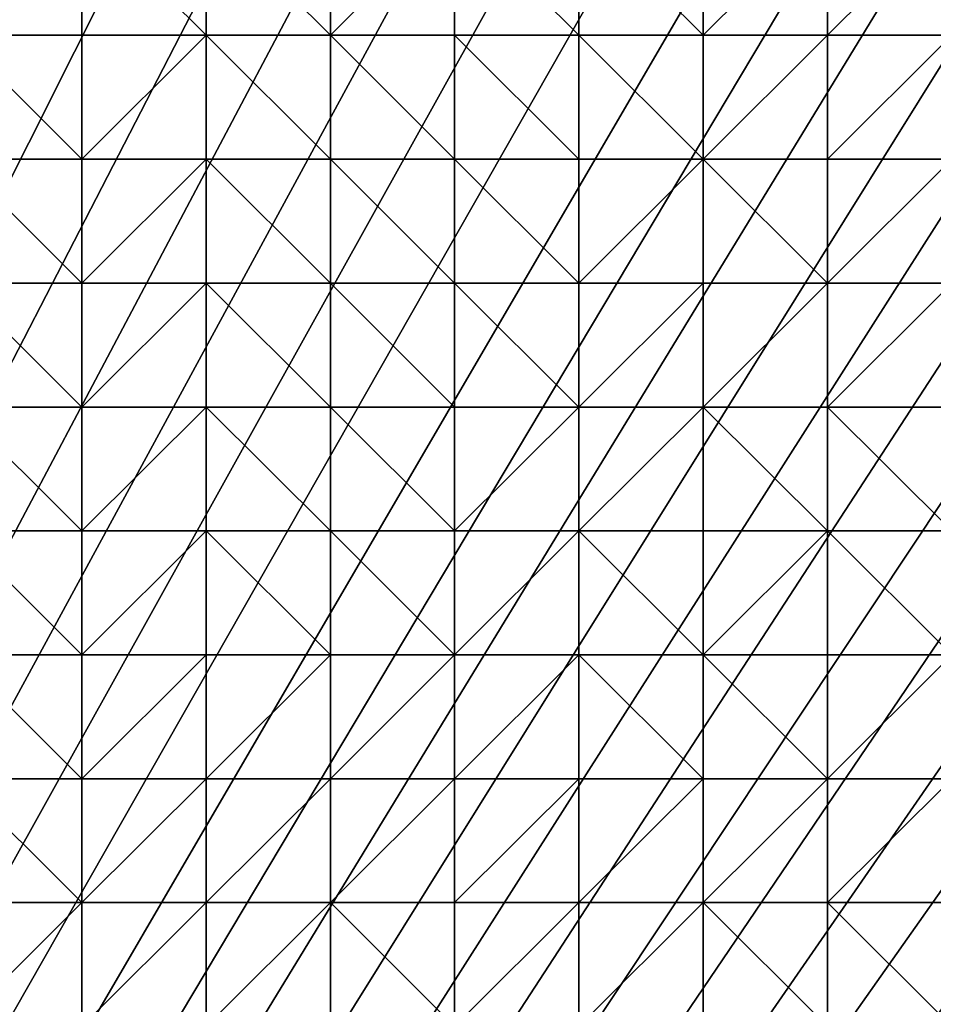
# Model space of a CAD drawing. Header units: metres. Extents: x 58 to 227, y 40 to 252.
# Tile 65 of 78: x 143 to 164, y 184 to 206. Entities that reach past the tile are written whole.
import ezdxf

# ---------------------------------------------------------------- set-up
doc = ezdxf.new("R2010")
doc.units = ezdxf.units.M
doc.header["$MEASUREMENT"] = 0
doc.layers.add('3D_TERRAIN_MODEL', color=18, linetype='CONTINUOUS')

# ---------------------------------------------------------------- blocks, each defined once
blk = doc.blocks.new('WALL_2')
at = {"layer": '3D_TERRAIN_MODEL', "color": 0, "linetype": 'ByBlock'}
mesh = blk.add_polyface(dxfattribs=at)
corners = [(84.062539, 251.568912, -5.557653), (86.931116, 251.568912, -5.557653), (61.113923, 40.187512, -5.557653), (89.799693, 251.568912, -5.557653), (92.66827, 251.568912, -5.557653), (95.536847, 251.568912, -5.557653), (98.405424, 251.568912, -5.557653), (101.274001, 251.568912, -5.557653), (104.142577, 251.568912, -5.557653), (107.011154, 251.568912, -5.557653), (109.879731, 251.568912, -5.557653), (112.748308, 251.568912, -5.557653), (115.616885, 251.568912, -5.557653), (118.485462, 251.568912, -5.557653), (121.354039, 251.568912, -5.557653), (124.222616, 251.568912, -5.557653), (127.091193, 251.568912, -5.557653), (129.95977, 251.568912, -5.557653), (132.828347, 251.568912, -5.557653), (135.696924, 251.568912, -5.557653), (138.565501, 251.568912, -5.557653), (141.434078, 251.568912, -5.557653), (144.302655, 251.568912, -5.557653), (147.171232, 251.568912, -5.557653), (150.039809, 251.568912, -5.557653), (152.908386, 251.568912, -5.557653), (155.776963, 251.568912, -5.557653), (158.64554, 251.568912, -5.557653), (161.514117, 251.568912, -5.557653), (164.382694, 251.568912, -5.557653), (167.251271, 251.568912, -5.557653), (170.119848, 251.568912, -5.557653), (172.988425, 251.568912, -5.557653), (175.857002, 251.568912, -5.557653), (178.725579, 251.568912, -5.557653)]
mesh.append_faces([[corners[k] for k in face] for face in [(0, 1, 2), (1, 3, 2), (3, 4, 2), (4, 5, 2), (5, 6, 2), (6, 7, 2), (7, 8, 2), (8, 9, 2), (9, 10, 2), (10, 11, 2), (11, 12, 2), (12, 13, 2), (13, 14, 2), (14, 15, 2), (15, 16, 2), (16, 17, 2), (17, 18, 2), (18, 19, 2), (19, 20, 2), (20, 21, 2), (21, 22, 2), (22, 23, 2), (23, 24, 2), (24, 25, 2), (25, 26, 2), (26, 27, 2), (27, 28, 2), (28, 29, 2), (29, 30, 2), (30, 31, 2), (31, 32, 2), (32, 33, 2), (33, 34, 2)]], dxfattribs={"vtx1": -1, "vtx2": -1, "color": 0})
mesh = blk.add_polyface(dxfattribs=at)
corners = [(178.725579, 251.568912, -5.557653), (181.594156, 251.568912, -5.557653), (61.113923, 40.187512, -5.557653), (184.462733, 251.568912, -5.557653), (187.331309, 251.568912, -5.557653), (190.199886, 251.568912, -5.557653), (193.068463, 251.568912, -5.557653), (195.93704, 251.568912, -5.557653), (198.805617, 251.568912, -5.557653), (201.674194, 251.568912, -5.557653), (204.542771, 251.568912, -5.557653), (207.411348, 251.568912, -5.557653), (210.279925, 251.568912, -5.557653), (213.148502, 251.568912, -5.557653), (216.017079, 251.568912, -5.557653), (218.885656, 251.568912, -5.557653), (221.754233, 251.568912, -5.557653), (224.62281, 251.568912, -5.557653), (227.420927, 251.568912, -5.557653), (227.069402, 248.780962, -5.557653), (226.708994, 245.922553, -5.557653), (226.348586, 243.064143, -5.557653), (225.988178, 240.205733, -5.557653), (225.62777, 237.347324, -5.557653), (225.267362, 234.488914, -5.557653), (224.906953, 231.630504, -5.557653), (224.62281, 229.376953, -5.557653), (224.546545, 228.772094, -5.557653), (224.186137, 225.913685, -5.557653), (223.825729, 223.055275, -5.557653), (223.465321, 220.196865, -5.557653), (223.104912, 217.338455, -5.557653), (222.744504, 214.480046, -5.557653), (222.384096, 211.621636, -5.557653), (222.023688, 208.763226, -5.557653)]
mesh.append_faces([[corners[k] for k in face] for face in [(0, 1, 2), (1, 3, 2), (3, 4, 2), (4, 5, 2), (5, 6, 2), (6, 7, 2), (7, 8, 2), (8, 9, 2), (9, 10, 2), (10, 11, 2), (11, 12, 2), (12, 13, 2), (13, 14, 2), (14, 15, 2), (15, 16, 2), (16, 17, 2), (17, 18, 2), (18, 19, 2), (19, 20, 2), (20, 21, 2), (21, 22, 2), (22, 23, 2), (23, 24, 2), (24, 25, 2), (25, 26, 2), (26, 27, 2), (27, 28, 2), (28, 29, 2), (29, 30, 2), (30, 31, 2), (31, 32, 2), (32, 33, 2), (33, 34, 2)]], dxfattribs={"vtx1": -1, "vtx2": -1, "color": 0})
mesh = blk.add_polyface(dxfattribs=at)
corners = [(222.023688, 208.763226, -5.557653), (221.754233, 206.62617, -5.557653), (61.113923, 40.187512, -5.557653), (221.66328, 205.904816, -5.557653), (221.302872, 203.046407, -5.557653), (220.942463, 200.187997, -5.557653), (220.582055, 197.329587, -5.557653), (220.221647, 194.471177, -5.557653), (219.861239, 191.612768, -5.557653), (219.500831, 188.754358, -5.557653), (219.140422, 185.895948, -5.557653), (218.885656, 183.875388, -5.557653), (218.780014, 183.037538, -5.557653), (218.419606, 180.179129, -5.557653), (218.059198, 177.320719, -5.557653), (217.69879, 174.462309, -5.557653), (217.338381, 171.603899, -5.557653), (216.977973, 168.74549, -5.557653), (216.617565, 165.88708, -5.557653), (216.257157, 163.02867, -5.557653), (216.017079, 161.124605, -5.557653), (215.896749, 160.17026, -5.557653), (215.536341, 157.311851, -5.557653), (215.175932, 154.453441, -5.557653), (214.815524, 151.595031, -5.557653), (214.455116, 148.736621, -5.557653), (214.094708, 145.878212, -5.557653), (213.7343, 143.019802, -5.557653), (213.373891, 140.161392, -5.557653), (213.148502, 138.373822, -5.557653), (213.013483, 137.302983, -5.557653), (212.653075, 134.444573, -5.557653), (212.292667, 131.586163, -5.557653), (211.932259, 128.727753, -5.557653), (211.571851, 125.869344, -5.557653)]
mesh.append_faces([[corners[k] for k in face] for face in [(0, 1, 2), (1, 3, 2), (3, 4, 2), (4, 5, 2), (5, 6, 2), (6, 7, 2), (7, 8, 2), (8, 9, 2), (9, 10, 2), (10, 11, 2), (11, 12, 2), (12, 13, 2), (13, 14, 2), (14, 15, 2), (15, 16, 2), (16, 17, 2), (17, 18, 2), (18, 19, 2), (19, 20, 2), (20, 21, 2), (21, 22, 2), (22, 23, 2), (23, 24, 2), (24, 25, 2), (25, 26, 2), (26, 27, 2), (27, 28, 2), (28, 29, 2), (29, 30, 2), (30, 31, 2), (31, 32, 2), (32, 33, 2), (33, 34, 2)]], dxfattribs={"vtx1": -1, "vtx2": -1, "color": 0})
blk = doc.blocks.new('SURFACE')
at = {"layer": '3D_TERRAIN_MODEL', "color": 0, "linetype": 'ByBlock'}
for p, q in [((144.302655, 208.763226, 49.28085), (144.302655, 205.904816, 48.54784)), ((144.302655, 208.763226, 49.28085), (144.302655, 205.904816, 48.54784)), ((147.171232, 208.763226, 49.633687), (147.171232, 205.904816, 48.830947)), ((147.171232, 208.763226, 49.633687), (147.171232, 205.904816, 48.830947)), ((150.039809, 208.763226, 49.974941), (150.039809, 205.904816, 49.204964)), ((150.039809, 208.763226, 49.974941), (150.039809, 205.904816, 49.204964)), ((152.908386, 208.763226, 50.250508), (152.908386, 205.904816, 49.566792)), ((152.908386, 208.763226, 50.250508), (152.908386, 205.904816, 49.566792)), ((155.776963, 208.763226, 50.534286), (155.776963, 205.904816, 49.81105)), ((155.776963, 208.763226, 50.534286), (155.776963, 205.904816, 49.81105)), ((158.64554, 208.763226, 50.843351), (158.64554, 205.904816, 50.105032)), ((158.64554, 208.763226, 50.843351), (158.64554, 205.904816, 50.105032)), ((161.514117, 208.763226, 51.009627), (161.514117, 205.904816, 50.322037)), ((161.514117, 208.763226, 51.009627), (161.514117, 205.904816, 50.322037)), ((141.434078, 205.904816, 48.231745), (144.302655, 205.904816, 48.54784)), ((141.434078, 205.904816, 48.231745), (144.302655, 205.904816, 48.54784)), ((144.302655, 205.904816, 48.54784), (144.302655, 203.046407, 47.766683)), ((144.302655, 205.904816, 48.54784), (144.302655, 203.046407, 47.766683)), ((144.302655, 205.904816, 48.54784), (147.171232, 205.904816, 48.830947)), ((144.302655, 205.904816, 48.54784), (147.171232, 205.904816, 48.830947)), ((147.171232, 205.904816, 48.830947), (147.171232, 203.046407, 47.994022)), ((147.171232, 205.904816, 48.830947), (147.171232, 203.046407, 47.994022)), ((147.171232, 205.904816, 48.830947), (150.039809, 205.904816, 49.204964)), ((147.171232, 205.904816, 48.830947), (150.039809, 205.904816, 49.204964)), ((150.039809, 205.904816, 49.204964), (150.039809, 203.046407, 48.329856)), ((150.039809, 205.904816, 49.204964), (150.039809, 203.046407, 48.329856)), ((150.039809, 205.904816, 49.204964), (152.908386, 205.904816, 49.566792)), ((150.039809, 205.904816, 49.204964), (152.908386, 205.904816, 49.566792)), ((152.908386, 205.904816, 49.566792), (152.908386, 203.046407, 48.762207)), ((152.908386, 205.904816, 49.566792), (152.908386, 203.046407, 48.762207)), ((152.908386, 205.904816, 49.566792), (155.776963, 205.904816, 49.81105)), ((152.908386, 205.904816, 49.566792), (155.776963, 205.904816, 49.81105)), ((155.776963, 205.904816, 49.81105), (155.776963, 203.046407, 49.051955)), ((155.776963, 205.904816, 49.81105), (155.776963, 203.046407, 49.051955)), ((155.776963, 205.904816, 49.81105), (158.64554, 205.904816, 50.105032)), ((155.776963, 205.904816, 49.81105), (158.64554, 205.904816, 50.105032)), ((158.64554, 205.904816, 50.105032), (158.64554, 203.046407, 49.22308)), ((158.64554, 205.904816, 50.105032), (158.64554, 203.046407, 49.22308)), ((158.64554, 205.904816, 50.105032), (161.514117, 205.904816, 50.322037)), ((158.64554, 205.904816, 50.105032), (161.514117, 205.904816, 50.322037)), ((161.514117, 205.904816, 50.322037), (161.514117, 203.046407, 49.471819)), ((161.514117, 205.904816, 50.322037), (161.514117, 203.046407, 49.471819)), ((161.514117, 205.904816, 50.322037), (164.382694, 205.904816, 50.598649)), ((161.514117, 205.904816, 50.322037), (164.382694, 205.904816, 50.598649)), ((141.434078, 203.046407, 47.443992), (144.302655, 203.046407, 47.766683)), ((141.434078, 203.046407, 47.443992), (144.302655, 203.046407, 47.766683)), ((144.302655, 203.046407, 47.766683), (144.302655, 200.187997, 46.840428)), ((144.302655, 203.046407, 47.766683), (144.302655, 200.187997, 46.840428)), ((144.302655, 203.046407, 47.766683), (147.171232, 203.046407, 47.994022)), ((144.302655, 203.046407, 47.766683), (147.171232, 203.046407, 47.994022)), ((147.171232, 203.046407, 47.994022), (147.171232, 200.187997, 47.150854)), ((147.171232, 203.046407, 47.994022), (147.171232, 200.187997, 47.150854)), ((147.171232, 203.046407, 47.994022), (150.039809, 203.046407, 48.329856)), ((147.171232, 203.046407, 47.994022), (150.039809, 203.046407, 48.329856)), ((150.039809, 203.046407, 48.329856), (150.039809, 200.187997, 47.453851)), ((150.039809, 203.046407, 48.329856), (150.039809, 200.187997, 47.453851)), ((150.039809, 203.046407, 48.329856), (152.908386, 203.046407, 48.762207)), ((150.039809, 203.046407, 48.329856), (152.908386, 203.046407, 48.762207)), ((152.908386, 203.046407, 48.762207), (152.908386, 200.187997, 47.869249)), ((152.908386, 203.046407, 48.762207), (152.908386, 200.187997, 47.869249)), ((152.908386, 203.046407, 48.762207), (155.776963, 203.046407, 49.051955)), ((152.908386, 203.046407, 48.762207), (155.776963, 203.046407, 49.051955)), ((155.776963, 203.046407, 49.051955), (155.776963, 200.187997, 48.165077)), ((155.776963, 203.046407, 49.051955), (155.776963, 200.187997, 48.165077)), ((155.776963, 203.046407, 49.051955), (158.64554, 203.046407, 49.22308)), ((155.776963, 203.046407, 49.051955), (158.64554, 203.046407, 49.22308)), ((158.64554, 203.046407, 49.22308), (158.64554, 200.187997, 48.382782)), ((158.64554, 203.046407, 49.22308), (158.64554, 200.187997, 48.382782)), ((158.64554, 203.046407, 49.22308), (161.514117, 203.046407, 49.471819)), ((158.64554, 203.046407, 49.22308), (161.514117, 203.046407, 49.471819)), ((161.514117, 203.046407, 49.471819), (161.514117, 200.187997, 48.566514)), ((161.514117, 203.046407, 49.471819), (161.514117, 200.187997, 48.566514)), ((161.514117, 203.046407, 49.471819), (164.382694, 203.046407, 49.653231)), ((161.514117, 203.046407, 49.471819), (164.382694, 203.046407, 49.653231)), ((141.434078, 200.187997, 46.577504), (144.302655, 200.187997, 46.840428)), ((141.434078, 200.187997, 46.577504), (144.302655, 200.187997, 46.840428)), ((144.302655, 200.187997, 46.840428), (144.302655, 197.329587, 46.075565)), ((144.302655, 200.187997, 46.840428), (144.302655, 197.329587, 46.075565)), ((144.302655, 200.187997, 46.840428), (147.171232, 200.187997, 47.150854)), ((144.302655, 200.187997, 46.840428), (147.171232, 200.187997, 47.150854)), ((147.171232, 200.187997, 47.150854), (147.171232, 197.329587, 46.337097)), ((147.171232, 200.187997, 47.150854), (147.171232, 197.329587, 46.337097)), ((147.171232, 200.187997, 47.150854), (150.039809, 200.187997, 47.453851)), ((147.171232, 200.187997, 47.150854), (150.039809, 200.187997, 47.453851)), ((150.039809, 200.187997, 47.453851), (150.039809, 197.329587, 46.609633)), ((150.039809, 200.187997, 47.453851), (150.039809, 197.329587, 46.609633)), ((150.039809, 200.187997, 47.453851), (152.908386, 200.187997, 47.869249)), ((150.039809, 200.187997, 47.453851), (152.908386, 200.187997, 47.869249)), ((152.908386, 200.187997, 47.869249), (152.908386, 197.329587, 46.988095)), ((152.908386, 200.187997, 47.869249), (152.908386, 197.329587, 46.988095)), ((152.908386, 200.187997, 47.869249), (155.776963, 200.187997, 48.165077)), ((152.908386, 200.187997, 47.869249), (155.776963, 200.187997, 48.165077)), ((155.776963, 200.187997, 48.165077), (155.776963, 197.329587, 47.273552)), ((155.776963, 200.187997, 48.165077), (155.776963, 197.329587, 47.273552)), ((155.776963, 200.187997, 48.165077), (158.64554, 200.187997, 48.382782)), ((155.776963, 200.187997, 48.165077), (158.64554, 200.187997, 48.382782)), ((158.64554, 200.187997, 48.382782), (158.64554, 197.329587, 47.532439)), ((158.64554, 200.187997, 48.382782), (158.64554, 197.329587, 47.532439)), ((158.64554, 200.187997, 48.382782), (161.514117, 200.187997, 48.566514)), ((158.64554, 200.187997, 48.382782), (161.514117, 200.187997, 48.566514)), ((161.514117, 200.187997, 48.566514), (161.514117, 197.329587, 47.810918)), ((161.514117, 200.187997, 48.566514), (161.514117, 197.329587, 47.810918)), ((161.514117, 200.187997, 48.566514), (164.382694, 200.187997, 48.791039)), ((161.514117, 200.187997, 48.566514), (164.382694, 200.187997, 48.791039)), ((141.434078, 197.329587, 45.843438), (144.302655, 197.329587, 46.075565)), ((141.434078, 197.329587, 45.843438), (144.302655, 197.329587, 46.075565)), ((144.302655, 197.329587, 46.075565), (144.302655, 194.471177, 45.230471)), ((144.302655, 197.329587, 46.075565), (144.302655, 194.471177, 45.230471)), ((144.302655, 197.329587, 46.075565), (147.171232, 197.329587, 46.337097)), ((144.302655, 197.329587, 46.075565), (147.171232, 197.329587, 46.337097)), ((147.171232, 197.329587, 46.337097), (147.171232, 194.471177, 45.497747)), ((147.171232, 197.329587, 46.337097), (147.171232, 194.471177, 45.497747)), ((147.171232, 197.329587, 46.337097), (150.039809, 197.329587, 46.609633)), ((147.171232, 197.329587, 46.337097), (150.039809, 197.329587, 46.609633)), ((150.039809, 197.329587, 46.609633), (150.039809, 194.471177, 45.746114)), ((150.039809, 197.329587, 46.609633), (150.039809, 194.471177, 45.746114)), ((150.039809, 197.329587, 46.609633), (152.908386, 197.329587, 46.988095)), ((150.039809, 197.329587, 46.609633), (152.908386, 197.329587, 46.988095)), ((152.908386, 197.329587, 46.988095), (152.908386, 194.471177, 46.072778)), ((152.908386, 197.329587, 46.988095), (152.908386, 194.471177, 46.072778)), ((152.908386, 197.329587, 46.988095), (155.776963, 197.329587, 47.273552)), ((152.908386, 197.329587, 46.988095), (155.776963, 197.329587, 47.273552)), ((155.776963, 197.329587, 47.273552), (155.776963, 194.471177, 46.19101)), ((155.776963, 197.329587, 47.273552), (155.776963, 194.471177, 46.19101)), ((155.776963, 197.329587, 47.273552), (158.64554, 197.329587, 47.532439)), ((155.776963, 197.329587, 47.273552), (158.64554, 197.329587, 47.532439)), ((158.64554, 197.329587, 47.532439), (158.64554, 194.471177, 46.45856)), ((158.64554, 197.329587, 47.532439), (158.64554, 194.471177, 46.45856)), ((158.64554, 197.329587, 47.532439), (161.514117, 197.329587, 47.810918)), ((158.64554, 197.329587, 47.532439), (161.514117, 197.329587, 47.810918)), ((161.514117, 197.329587, 47.810918), (161.514117, 194.471177, 46.795416)), ((161.514117, 197.329587, 47.810918), (161.514117, 194.471177, 46.795416)), ((161.514117, 197.329587, 47.810918), (164.382694, 197.329587, 47.987462)), ((161.514117, 197.329587, 47.810918), (164.382694, 197.329587, 47.987462)), ((141.434078, 194.471177, 45.085663), (144.302655, 194.471177, 45.230471)), ((141.434078, 194.471177, 45.085663), (144.302655, 194.471177, 45.230471)), ((144.302655, 194.471177, 45.230471), (144.302655, 191.612768, 44.502432)), ((144.302655, 194.471177, 45.230471), (144.302655, 191.612768, 44.502432)), ((144.302655, 194.471177, 45.230471), (147.171232, 194.471177, 45.497747)), ((144.302655, 194.471177, 45.230471), (147.171232, 194.471177, 45.497747)), ((147.171232, 194.471177, 45.497747), (147.171232, 191.612768, 44.672652)), ((147.171232, 194.471177, 45.497747), (147.171232, 191.612768, 44.672652)), ((147.171232, 194.471177, 45.497747), (150.039809, 194.471177, 45.746114)), ((147.171232, 194.471177, 45.497747), (150.039809, 194.471177, 45.746114)), ((150.039809, 194.471177, 45.746114), (150.039809, 191.612768, 44.798431)), ((150.039809, 194.471177, 45.746114), (150.039809, 191.612768, 44.798431)), ((150.039809, 194.471177, 45.746114), (152.908386, 194.471177, 46.072778)), ((150.039809, 194.471177, 45.746114), (152.908386, 194.471177, 46.072778)), ((152.908386, 194.471177, 46.072778), (152.908386, 191.612768, 45.068207)), ((152.908386, 194.471177, 46.072778), (152.908386, 191.612768, 45.068207)), ((152.908386, 194.471177, 46.072778), (155.776963, 194.471177, 46.19101)), ((152.908386, 194.471177, 46.072778), (155.776963, 194.471177, 46.19101)), ((155.776963, 194.471177, 46.19101), (155.776963, 191.612768, 45.116069)), ((155.776963, 194.471177, 46.19101), (155.776963, 191.612768, 45.116069)), ((155.776963, 194.471177, 46.19101), (158.64554, 194.471177, 46.45856)), ((155.776963, 194.471177, 46.19101), (158.64554, 194.471177, 46.45856)), ((158.64554, 194.471177, 46.45856), (158.64554, 191.612768, 45.344581)), ((158.64554, 194.471177, 46.45856), (158.64554, 191.612768, 45.344581)), ((158.64554, 194.471177, 46.45856), (161.514117, 194.471177, 46.795416)), ((158.64554, 194.471177, 46.45856), (161.514117, 194.471177, 46.795416)), ((161.514117, 194.471177, 46.795416), (161.514117, 191.612768, 45.451602)), ((161.514117, 194.471177, 46.795416), (161.514117, 191.612768, 45.451602)), ((161.514117, 194.471177, 46.795416), (164.382694, 194.471177, 47.029553)), ((161.514117, 194.471177, 46.795416), (164.382694, 194.471177, 47.029553)), ((141.434078, 191.612768, 44.255398), (144.302655, 191.612768, 44.502432)), ((141.434078, 191.612768, 44.255398), (144.302655, 191.612768, 44.502432)), ((144.302655, 191.612768, 44.502432), (144.302655, 188.754358, 43.600648)), ((144.302655, 191.612768, 44.502432), (144.302655, 188.754358, 43.600648)), ((144.302655, 191.612768, 44.502432), (147.171232, 191.612768, 44.672652)), ((144.302655, 191.612768, 44.502432), (147.171232, 191.612768, 44.672652)), ((147.171232, 191.612768, 44.672652), (147.171232, 188.754358, 43.661243)), ((147.171232, 191.612768, 44.672652), (147.171232, 188.754358, 43.661243)), ((147.171232, 191.612768, 44.672652), (150.039809, 191.612768, 44.798431)), ((147.171232, 191.612768, 44.672652), (150.039809, 191.612768, 44.798431)), ((150.039809, 191.612768, 44.798431), (150.039809, 188.754358, 43.564657)), ((150.039809, 191.612768, 44.798431), (150.039809, 188.754358, 43.564657)), ((150.039809, 191.612768, 44.798431), (152.908386, 191.612768, 45.068207)), ((150.039809, 191.612768, 44.798431), (152.908386, 191.612768, 45.068207)), ((152.908386, 191.612768, 45.068207), (152.908386, 188.754358, 43.745359)), ((152.908386, 191.612768, 45.068207), (152.908386, 188.754358, 43.745359)), ((152.908386, 191.612768, 45.068207), (155.776963, 191.612768, 45.116069)), ((152.908386, 191.612768, 45.068207), (155.776963, 191.612768, 45.116069)), ((155.776963, 191.612768, 45.116069), (155.776963, 188.754358, 43.611015)), ((155.776963, 191.612768, 45.116069), (155.776963, 188.754358, 43.611015)), ((155.776963, 191.612768, 45.116069), (158.64554, 191.612768, 45.344581)), ((155.776963, 191.612768, 45.116069), (158.64554, 191.612768, 45.344581)), ((158.64554, 191.612768, 45.344581), (158.64554, 188.754358, 43.668129)), ((158.64554, 191.612768, 45.344581), (158.64554, 188.754358, 43.668129)), ((158.64554, 191.612768, 45.344581), (161.514117, 191.612768, 45.451602)), ((158.64554, 191.612768, 45.344581), (161.514117, 191.612768, 45.451602)), ((161.514117, 191.612768, 45.451602), (161.514117, 188.754358, 43.814522)), ((161.514117, 191.612768, 45.451602), (161.514117, 188.754358, 43.814522)), ((161.514117, 191.612768, 45.451602), (164.382694, 191.612768, 45.795359)), ((161.514117, 191.612768, 45.451602), (164.382694, 191.612768, 45.795359)), ((141.434078, 188.754358, 43.261816), (144.302655, 188.754358, 43.600648)), ((141.434078, 188.754358, 43.261816), (144.302655, 188.754358, 43.600648)), ((144.302655, 188.754358, 43.600648), (144.302655, 185.895948, 42.610876)), ((144.302655, 188.754358, 43.600648), (144.302655, 185.895948, 42.610876)), ((144.302655, 188.754358, 43.600648), (147.171232, 188.754358, 43.661243)), ((144.302655, 188.754358, 43.600648), (147.171232, 188.754358, 43.661243)), ((147.171232, 188.754358, 43.661243), (147.171232, 185.895948, 42.598243)), ((147.171232, 188.754358, 43.661243), (147.171232, 185.895948, 42.598243)), ((147.171232, 188.754358, 43.661243), (150.039809, 188.754358, 43.564657)), ((147.171232, 188.754358, 43.661243), (150.039809, 188.754358, 43.564657)), ((150.039809, 188.754358, 43.564657), (150.039809, 185.895948, 41.951578)), ((150.039809, 188.754358, 43.564657), (150.039809, 185.895948, 41.951578)), ((150.039809, 188.754358, 43.564657), (152.908386, 188.754358, 43.745359)), ((150.039809, 188.754358, 43.564657), (152.908386, 188.754358, 43.745359)), ((152.908386, 188.754358, 43.745359), (152.908386, 185.895948, 41.958995)), ((152.908386, 188.754358, 43.745359), (152.908386, 185.895948, 41.958995)), ((152.908386, 188.754358, 43.745359), (155.776963, 188.754358, 43.611015)), ((152.908386, 188.754358, 43.745359), (155.776963, 188.754358, 43.611015)), ((155.776963, 188.754358, 43.611015), (155.776963, 185.895948, 41.614928)), ((155.776963, 188.754358, 43.611015), (155.776963, 185.895948, 41.614928)), ((155.776963, 188.754358, 43.611015), (158.64554, 188.754358, 43.668129)), ((155.776963, 188.754358, 43.611015), (158.64554, 188.754358, 43.668129)), ((158.64554, 188.754358, 43.668129), (158.64554, 185.895948, 41.503719)), ((158.64554, 188.754358, 43.668129), (158.64554, 185.895948, 41.503719)), ((158.64554, 188.754358, 43.668129), (161.514117, 188.754358, 43.814522)), ((158.64554, 188.754358, 43.668129), (161.514117, 188.754358, 43.814522)), ((161.514117, 188.754358, 43.814522), (161.514117, 185.895948, 41.389493)), ((161.514117, 188.754358, 43.814522), (161.514117, 185.895948, 41.389493)), ((161.514117, 188.754358, 43.814522), (164.382694, 188.754358, 44.191058)), ((161.514117, 188.754358, 43.814522), (164.382694, 188.754358, 44.191058)), ((141.434078, 185.895948, 42.210261), (144.302655, 185.895948, 42.610876)), ((141.434078, 185.895948, 42.210261), (144.302655, 185.895948, 42.610876)), ((144.302655, 185.895948, 42.610876), (144.302655, 183.037538, 41.025224)), ((144.302655, 185.895948, 42.610876), (144.302655, 183.037538, 41.025224)), ((144.302655, 185.895948, 42.610876), (147.171232, 185.895948, 42.598243)), ((144.302655, 185.895948, 42.610876), (147.171232, 185.895948, 42.598243)), ((147.171232, 185.895948, 42.598243), (147.171232, 183.037538, 40.816171)), ((147.171232, 185.895948, 42.598243), (147.171232, 183.037538, 40.816171)), ((147.171232, 185.895948, 42.598243), (150.039809, 185.895948, 41.951578)), ((147.171232, 185.895948, 42.598243), (150.039809, 185.895948, 41.951578)), ((150.039809, 185.895948, 41.951578), (150.039809, 183.037538, 40.159766)), ((150.039809, 185.895948, 41.951578), (150.039809, 183.037538, 40.159766)), ((150.039809, 185.895948, 41.951578), (152.908386, 185.895948, 41.958995)), ((150.039809, 185.895948, 41.951578), (152.908386, 185.895948, 41.958995)), ((152.908386, 185.895948, 41.958995), (152.908386, 183.037538, 39.646282)), ((152.908386, 185.895948, 41.958995), (152.908386, 183.037538, 39.646282)), ((152.908386, 185.895948, 41.958995), (155.776963, 185.895948, 41.614928)), ((152.908386, 185.895948, 41.958995), (155.776963, 185.895948, 41.614928)), ((155.776963, 185.895948, 41.614928), (155.776963, 183.037538, 39.299554)), ((155.776963, 185.895948, 41.614928), (155.776963, 183.037538, 39.299554)), ((155.776963, 185.895948, 41.614928), (158.64554, 185.895948, 41.503719)), ((155.776963, 185.895948, 41.614928), (158.64554, 185.895948, 41.503719)), ((158.64554, 185.895948, 41.503719), (158.64554, 183.037538, 39.015389)), ((158.64554, 185.895948, 41.503719), (158.64554, 183.037538, 39.015389)), ((158.64554, 185.895948, 41.503719), (161.514117, 185.895948, 41.389493)), ((158.64554, 185.895948, 41.503719), (161.514117, 185.895948, 41.389493)), ((161.514117, 185.895948, 41.389493), (161.514117, 183.037538, 38.77111)), ((161.514117, 185.895948, 41.389493), (161.514117, 183.037538, 38.77111)), ((161.514117, 185.895948, 41.389493), (164.382694, 185.895948, 41.356182)), ((161.514117, 185.895948, 41.389493), (164.382694, 185.895948, 41.356182))]:
    blk.add_line(p, q, dxfattribs=at)
mesh = blk.add_polyface(dxfattribs=at)
corners = [(141.434078, 205.904816, 48.231745), (138.565501, 205.904816, 48.116062), (141.434078, 203.046407, 47.443992), (141.434078, 208.763226, 49.003659), (141.434078, 211.621636, 49.720285), (138.565501, 211.621636, 49.271146), (141.434078, 214.480046, 50.304736), (138.565501, 214.480046, 50.068357), (141.434078, 217.338455, 50.951638), (144.302655, 203.046407, 47.766683), (144.302655, 205.904816, 48.54784), (144.302655, 208.763226, 49.28085), (144.302655, 211.621636, 50.04275), (144.302655, 214.480046, 50.64473), (147.171232, 205.904816, 48.830947), (147.171232, 208.763226, 49.633687), (147.171232, 211.621636, 50.295992), (147.171232, 214.480046, 50.905475), (144.302655, 217.338455, 51.243564), (147.171232, 203.046407, 47.994022), (150.039809, 203.046407, 48.329856), (150.039809, 205.904816, 49.204964), (150.039809, 208.763226, 49.974941), (150.039809, 211.621636, 50.609995), (150.039809, 214.480046, 51.17794), (150.039809, 217.338455, 51.77429), (152.908386, 203.046407, 48.762207), (152.908386, 205.904816, 49.566792), (152.908386, 208.763226, 50.250508), (152.908386, 211.621636, 50.869737), (152.908386, 214.480046, 51.436624), (155.776963, 203.046407, 49.051955), (155.776963, 205.904816, 49.81105), (155.776963, 208.763226, 50.534286), (155.776963, 211.621636, 51.180408), (155.776963, 214.480046, 51.76058), (158.64554, 203.046407, 49.22308), (158.64554, 205.904816, 50.105032), (158.64554, 208.763226, 50.843351), (158.64554, 211.621636, 51.505138), (158.64554, 214.480046, 52.071292), (161.514117, 205.904816, 50.322037), (161.514117, 208.763226, 51.009627), (161.514117, 211.621636, 51.746143), (161.514117, 214.480046, 52.367901)]
mesh.append_faces([[corners[k] for k in face] for face in [(0, 1, 2), (1, 0, 3), (4, 5, 3), (6, 7, 4), (7, 6, 8), (0, 2, 9), (10, 0, 9), (0, 10, 11), (3, 0, 11), (4, 3, 11), (12, 4, 11), (4, 12, 13), (6, 4, 13), (8, 6, 13), (10, 9, 14), (11, 10, 14), (15, 11, 14), (11, 15, 16), (12, 11, 16), (12, 16, 17), (13, 12, 17), (18, 13, 17), (14, 19, 20), (21, 14, 20), (15, 14, 21), (22, 15, 21), (16, 15, 22), (23, 16, 22), (16, 23, 24), (17, 16, 24), (17, 24, 25), (21, 20, 26), (27, 21, 26), (21, 27, 28), (22, 21, 28), (23, 22, 28), (29, 23, 28), (23, 29, 30), (24, 23, 30), (25, 24, 30), (27, 26, 31), (32, 27, 31), (28, 27, 32), (33, 28, 32), (28, 33, 34), (29, 28, 34), (30, 29, 34), (35, 30, 34), (32, 31, 36), (37, 32, 36), (33, 32, 37), (38, 33, 37), (34, 33, 38), (39, 34, 38), (35, 34, 39), (40, 35, 39), (37, 36, 41), (37, 41, 42), (38, 37, 42), (39, 38, 42), (43, 39, 42), (40, 39, 43), (44, 40, 43)]], dxfattribs={"vtx0": -1, "vtx1": -1, "vtx2": -1, "color": 0})
mesh = blk.add_polyface(dxfattribs=at)
corners = [(161.514117, 203.046407, 49.471819), (164.382694, 203.046407, 49.653231), (164.382694, 205.904816, 50.598649), (161.514117, 205.904816, 50.322037), (164.382694, 208.763226, 51.460158), (161.514117, 208.763226, 51.009627), (164.382694, 211.621636, 52.081951), (161.514117, 211.621636, 51.746143), (161.514117, 214.480046, 52.367901), (164.382694, 214.480046, 52.658716), (161.514117, 217.338455, 52.886551), (167.251271, 203.046407, 49.749556), (167.251271, 205.904816, 50.738524), (167.251271, 208.763226, 51.556005), (167.251271, 211.621636, 52.259268), (167.251271, 214.480046, 52.85232), (164.382694, 217.338455, 53.120707), (170.119848, 203.046407, 50.021853), (170.119848, 205.904816, 50.890396), (170.119848, 208.763226, 51.698), (170.119848, 211.621636, 52.39871), (170.119848, 214.480046, 53.014289), (167.251271, 217.338455, 53.320256), (172.988425, 203.046407, 50.107809), (172.988425, 205.904816, 51.074139), (172.988425, 208.763226, 51.861454), (172.988425, 211.621636, 52.594089), (172.988425, 214.480046, 53.183169), (175.857002, 203.046407, 50.328429), (175.857002, 205.904816, 51.394018), (175.857002, 208.763226, 52.142175), (175.857002, 211.621636, 52.829059), (175.857002, 214.480046, 53.401743), (178.725579, 203.046407, 50.543327), (178.725579, 205.904816, 51.705249), (178.725579, 208.763226, 52.488122), (178.725579, 211.621636, 53.221333), (178.725579, 214.480046, 53.743565), (181.594156, 203.046407, 50.724798), (181.594156, 205.904816, 51.690515), (181.594156, 208.763226, 52.493541), (181.594156, 211.621636, 53.433372), (181.594156, 214.480046, 53.999098), (184.462733, 205.904816, 51.767089), (184.462733, 208.763226, 52.826019), (184.462733, 214.480046, 54.127191)]
mesh.append_faces([[corners[k] for k in face] for face in [(0, 1, 2), (3, 0, 2), (3, 2, 4), (5, 3, 4), (5, 4, 6), (7, 5, 6), (8, 7, 6), (9, 8, 6), (10, 8, 9), (1, 11, 12), (2, 1, 12), (4, 2, 12), (13, 4, 12), (4, 13, 14), (6, 4, 14), (6, 14, 15), (9, 6, 15), (16, 9, 15), (11, 17, 18), (12, 11, 18), (12, 18, 19), (13, 12, 19), (14, 13, 19), (20, 14, 19), (15, 14, 20), (21, 15, 20), (22, 15, 21), (17, 23, 24), (18, 17, 24), (18, 24, 25), (19, 18, 25), (20, 19, 25), (26, 20, 25), (20, 26, 27), (21, 20, 27), (24, 23, 28), (29, 24, 28), (24, 29, 30), (25, 24, 30), (25, 30, 31), (26, 25, 31), (26, 31, 32), (27, 26, 32), (28, 33, 34), (29, 28, 34), (29, 34, 35), (30, 29, 35), (30, 35, 36), (31, 30, 36), (31, 36, 37), (32, 31, 37), (33, 38, 39), (34, 33, 39), (34, 39, 40), (35, 34, 40), (35, 40, 41), (36, 35, 41), (36, 41, 42), (37, 36, 42), (39, 38, 43), (40, 39, 43), (41, 40, 44), (42, 41, 45)]], dxfattribs={"vtx0": -1, "vtx1": -1, "vtx2": -1, "color": 0})
mesh = blk.add_polyface(dxfattribs=at)
corners = [(141.434078, 194.471177, 45.085663), (138.565501, 194.471177, 44.846073), (141.434078, 191.612768, 44.255398), (141.434078, 197.329587, 45.843438), (138.565501, 197.329587, 45.612315), (141.434078, 200.187997, 46.577504), (141.434078, 203.046407, 47.443992), (138.565501, 203.046407, 47.376044), (144.302655, 191.612768, 44.502432), (144.302655, 188.754358, 43.600648), (144.302655, 194.471177, 45.230471), (144.302655, 197.329587, 46.075565), (144.302655, 200.187997, 46.840428), (144.302655, 203.046407, 47.766683), (147.171232, 191.612768, 44.672652), (147.171232, 194.471177, 45.497747), (147.171232, 197.329587, 46.337097), (147.171232, 200.187997, 47.150854), (147.171232, 203.046407, 47.994022), (147.171232, 205.904816, 48.830947), (147.171232, 188.754358, 43.661243), (150.039809, 191.612768, 44.798431), (150.039809, 194.471177, 45.746114), (150.039809, 197.329587, 46.609633), (150.039809, 200.187997, 47.453851), (150.039809, 203.046407, 48.329856), (150.039809, 188.754358, 43.564657), (152.908386, 191.612768, 45.068207), (152.908386, 194.471177, 46.072778), (152.908386, 197.329587, 46.988095), (152.908386, 200.187997, 47.869249), (152.908386, 203.046407, 48.762207), (152.908386, 188.754358, 43.745359), (155.776963, 191.612768, 45.116069), (155.776963, 194.471177, 46.19101), (155.776963, 197.329587, 47.273552), (155.776963, 200.187997, 48.165077), (155.776963, 203.046407, 49.051955), (158.64554, 191.612768, 45.344581), (158.64554, 188.754358, 43.668129), (158.64554, 194.471177, 46.45856), (158.64554, 197.329587, 47.532439), (158.64554, 200.187997, 48.382782), (158.64554, 203.046407, 49.22308), (161.514117, 188.754358, 43.814522), (161.514117, 194.471177, 46.795416), (161.514117, 200.187997, 48.566514)]
mesh.append_faces([[corners[k] for k in face] for face in [(0, 1, 2), (3, 4, 0), (4, 3, 5), (6, 7, 5), (8, 2, 9), (0, 2, 8), (10, 0, 8), (3, 0, 10), (11, 3, 10), (5, 3, 11), (12, 5, 11), (6, 5, 12), (13, 6, 12), (8, 9, 14), (8, 14, 15), (10, 8, 15), (10, 15, 16), (11, 10, 16), (11, 16, 17), (12, 11, 17), (12, 17, 18), (13, 12, 18), (13, 18, 19), (14, 20, 21), (15, 14, 21), (22, 15, 21), (16, 15, 22), (23, 16, 22), (17, 16, 23), (24, 17, 23), (18, 17, 24), (25, 18, 24), (21, 26, 27), (22, 21, 27), (28, 22, 27), (23, 22, 28), (29, 23, 28), (24, 23, 29), (30, 24, 29), (25, 24, 30), (31, 25, 30), (27, 32, 33), (27, 33, 34), (28, 27, 34), (28, 34, 35), (29, 28, 35), (30, 29, 35), (36, 30, 35), (31, 30, 36), (37, 31, 36), (38, 33, 39), (34, 33, 38), (40, 34, 38), (34, 40, 41), (35, 34, 41), (35, 41, 42), (36, 35, 42), (36, 42, 43), (37, 36, 43), (38, 39, 44), (40, 38, 45), (41, 40, 45), (42, 41, 46), (43, 42, 46)]], dxfattribs={"vtx0": -1, "vtx1": -1, "vtx2": -1, "color": 0})
mesh = blk.add_polyface(dxfattribs=at)
corners = [(161.514117, 191.612768, 45.451602), (158.64554, 191.612768, 45.344581), (161.514117, 188.754358, 43.814522), (161.514117, 194.471177, 46.795416), (161.514117, 197.329587, 47.810918), (158.64554, 197.329587, 47.532439), (161.514117, 200.187997, 48.566514), (161.514117, 203.046407, 49.471819), (158.64554, 203.046407, 49.22308), (161.514117, 205.904816, 50.322037), (164.382694, 191.612768, 45.795359), (164.382694, 194.471177, 47.029553), (164.382694, 197.329587, 47.987462), (164.382694, 200.187997, 48.791039), (164.382694, 203.046407, 49.653231), (164.382694, 188.754358, 44.191058), (167.251271, 191.612768, 45.883739), (167.251271, 194.471177, 47.097724), (167.251271, 197.329587, 48.113124), (167.251271, 200.187997, 48.972411), (167.251271, 203.046407, 49.749556), (170.119848, 191.612768, 45.953424), (170.119848, 188.754358, 44.178145), (170.119848, 194.471177, 47.202174), (170.119848, 197.329587, 48.217105), (170.119848, 200.187997, 49.135351), (170.119848, 203.046407, 50.021853), (172.988425, 191.612768, 46.160547), (172.988425, 188.754358, 44.446666), (172.988425, 194.471177, 47.311312), (172.988425, 197.329587, 48.257163), (172.988425, 200.187997, 49.126191), (172.988425, 203.046407, 50.107809), (175.857002, 191.612768, 45.785476), (175.857002, 194.471177, 47.028775), (175.857002, 197.329587, 48.166657), (175.857002, 200.187997, 49.225309), (175.857002, 203.046407, 50.328429), (175.857002, 188.754358, 44.043098), (178.725579, 188.754358, 43.03541), (178.725579, 191.612768, 45.240646), (178.725579, 194.471177, 46.622863), (178.725579, 197.329587, 48.036044), (178.725579, 200.187997, 49.273895), (178.725579, 203.046407, 50.543327), (181.594156, 191.612768, 44.546925), (181.594156, 194.471177, 46.385736), (181.594156, 197.329587, 47.985484)]
mesh.append_faces([[corners[k] for k in face] for face in [(0, 1, 2), (1, 0, 3), (4, 5, 3), (5, 4, 6), (7, 8, 6), (8, 7, 9), (0, 2, 10), (3, 0, 10), (11, 3, 10), (4, 3, 11), (12, 4, 11), (4, 12, 13), (6, 4, 13), (6, 13, 14), (7, 6, 14), (10, 15, 16), (11, 10, 16), (17, 11, 16), (11, 17, 18), (12, 11, 18), (13, 12, 18), (19, 13, 18), (13, 19, 20), (14, 13, 20), (21, 16, 22), (17, 16, 21), (23, 17, 21), (18, 17, 23), (24, 18, 23), (18, 24, 25), (19, 18, 25), (20, 19, 25), (26, 20, 25), (27, 21, 28), (23, 21, 27), (29, 23, 27), (24, 23, 29), (30, 24, 29), (24, 30, 31), (25, 24, 31), (26, 25, 31), (32, 26, 31), (27, 28, 33), (27, 33, 34), (29, 27, 34), (29, 34, 35), (30, 29, 35), (31, 30, 35), (36, 31, 35), (32, 31, 36), (37, 32, 36), (33, 38, 39), (40, 33, 39), (33, 40, 41), (34, 33, 41), (35, 34, 41), (42, 35, 41), (36, 35, 42), (43, 36, 42), (36, 43, 44), (37, 36, 44), (40, 39, 45), (41, 40, 46), (42, 41, 47)]], dxfattribs={"vtx0": -1, "vtx1": -1, "vtx2": -1, "color": 0})
mesh = blk.add_polyface(dxfattribs=at)
corners = [(141.434078, 185.895948, 42.210261), (138.565501, 185.895948, 41.797524), (141.434078, 183.037538, 40.671718), (141.434078, 188.754358, 43.261816), (138.565501, 188.754358, 42.927535), (141.434078, 191.612768, 44.255398), (141.434078, 177.320719, 37.877219), (144.302655, 177.320719, 37.835655), (144.302655, 180.179129, 39.379458), (141.434078, 180.179129, 39.245151), (144.302655, 183.037538, 41.025224), (144.302655, 185.895948, 42.610876), (144.302655, 188.754358, 43.600648), (147.171232, 177.320719, 37.426888), (147.171232, 180.179129, 39.191912), (147.171232, 183.037538, 40.816171), (147.171232, 185.895948, 42.598243), (147.171232, 188.754358, 43.661243), (147.171232, 191.612768, 44.672652), (150.039809, 177.320719, 36.547209), (150.039809, 180.179129, 38.400991), (150.039809, 183.037538, 40.159766), (150.039809, 185.895948, 41.951578), (150.039809, 188.754358, 43.564657), (150.039809, 191.612768, 44.798431), (152.908386, 177.320719, 35.852042), (152.908386, 180.179129, 37.664806), (152.908386, 183.037538, 39.646282), (152.908386, 185.895948, 41.958995), (152.908386, 188.754358, 43.745359), (152.908386, 191.612768, 45.068207), (155.776963, 177.320719, 35.207348), (155.776963, 180.179129, 37.081236), (155.776963, 183.037538, 39.299554), (155.776963, 185.895948, 41.614928), (155.776963, 188.754358, 43.611015), (155.776963, 191.612768, 45.116069), (158.64554, 177.320719, 34.825616), (158.64554, 180.179129, 36.55666), (158.64554, 183.037538, 39.015389), (158.64554, 185.895948, 41.503719), (158.64554, 188.754358, 43.668129), (161.514117, 177.320719, 34.372867), (161.514117, 180.179129, 36.258239), (161.514117, 183.037538, 38.77111), (161.514117, 188.754358, 43.814522)]
mesh.append_faces([[corners[k] for k in face] for face in [(0, 1, 2), (1, 0, 3), (4, 3, 5), (6, 7, 8), (9, 6, 8), (9, 8, 10), (2, 9, 10), (2, 10, 11), (0, 2, 11), (3, 0, 11), (12, 3, 11), (5, 3, 12), (7, 13, 14), (8, 7, 14), (10, 8, 14), (15, 10, 14), (10, 15, 16), (11, 10, 16), (11, 16, 17), (12, 11, 17), (12, 17, 18), (13, 19, 20), (14, 13, 20), (14, 20, 21), (15, 14, 21), (15, 21, 22), (16, 15, 22), (16, 22, 23), (17, 16, 23), (17, 23, 24), (19, 25, 26), (20, 19, 26), (21, 20, 26), (27, 21, 26), (22, 21, 27), (28, 22, 27), (22, 28, 29), (23, 22, 29), (23, 29, 30), (26, 25, 31), (32, 26, 31), (27, 26, 32), (33, 27, 32), (27, 33, 34), (28, 27, 34), (28, 34, 35), (29, 28, 35), (29, 35, 36), (31, 37, 38), (32, 31, 38), (33, 32, 38), (39, 33, 38), (33, 39, 40), (34, 33, 40), (34, 40, 41), (35, 34, 41), (36, 35, 41), (38, 37, 42), (43, 38, 42), (39, 38, 43), (44, 39, 43), (40, 39, 44), (41, 40, 45)]], dxfattribs={"vtx0": -1, "vtx1": -1, "vtx2": -1, "color": 0})
mesh = blk.add_polyface(dxfattribs=at)
corners = [(161.514117, 185.895948, 41.389493), (158.64554, 185.895948, 41.503719), (161.514117, 183.037538, 38.77111), (161.514117, 188.754358, 43.814522), (161.514117, 177.320719, 34.372867), (164.382694, 177.320719, 34.191023), (164.382694, 180.179129, 35.985231), (161.514117, 180.179129, 36.258239), (164.382694, 183.037538, 38.593659), (164.382694, 185.895948, 41.356182), (164.382694, 188.754358, 44.191058), (164.382694, 191.612768, 45.795359), (167.251271, 177.320719, 33.96327), (167.251271, 180.179129, 35.556936), (167.251271, 183.037538, 38.237105), (167.251271, 185.895948, 41.275385), (167.251271, 188.754358, 44.079253), (167.251271, 191.612768, 45.883739), (170.119848, 177.320719, 33.819162), (170.119848, 180.179129, 35.359384), (170.119848, 183.037538, 37.977239), (170.119848, 185.895948, 41.419425), (170.119848, 188.754358, 44.178145), (172.988425, 177.320719, 33.627348), (172.988425, 174.462309, 32.334273), (172.988425, 180.179129, 35.208027), (172.988425, 183.037538, 37.874485), (172.988425, 185.895948, 41.305445), (172.988425, 188.754358, 44.446666), (170.119848, 191.612768, 45.953424), (175.857002, 177.320719, 33.376177), (175.857002, 180.179129, 34.763693), (175.857002, 183.037538, 37.394778), (175.857002, 185.895948, 40.848802), (175.857002, 188.754358, 44.043098), (175.857002, 191.612768, 45.785476), (175.857002, 174.462309, 32.151247), (178.725579, 177.320719, 33.148458), (178.725579, 180.179129, 34.417304), (178.725579, 183.037538, 36.761425), (178.725579, 185.895948, 39.938588), (178.725579, 188.754358, 43.03541), (178.725579, 174.462309, 32.066854), (181.594156, 177.320719, 33.029332), (181.594156, 183.037538, 36.068608), (181.594156, 185.895948, 38.8492), (181.594156, 188.754358, 41.970549)]
mesh.append_faces([[corners[k] for k in face] for face in [(0, 1, 2), (1, 0, 3), (4, 5, 6), (7, 4, 6), (2, 7, 6), (8, 2, 6), (0, 2, 8), (9, 0, 8), (0, 9, 10), (3, 0, 10), (3, 10, 11), (5, 12, 13), (6, 5, 13), (8, 6, 13), (14, 8, 13), (9, 8, 14), (15, 9, 14), (10, 9, 15), (16, 10, 15), (10, 16, 17), (12, 18, 19), (13, 12, 19), (13, 19, 20), (14, 13, 20), (14, 20, 21), (15, 14, 21), (16, 15, 21), (22, 16, 21), (17, 16, 22), (23, 18, 24), (19, 18, 23), (25, 19, 23), (20, 19, 25), (26, 20, 25), (20, 26, 27), (21, 20, 27), (21, 27, 28), (22, 21, 28), (29, 22, 28), (23, 24, 30), (23, 30, 31), (25, 23, 31), (25, 31, 32), (26, 25, 32), (27, 26, 32), (33, 27, 32), (27, 33, 34), (28, 27, 34), (28, 34, 35), (30, 36, 37), (30, 37, 38), (31, 30, 38), (31, 38, 39), (32, 31, 39), (32, 39, 40), (33, 32, 40), (34, 33, 40), (41, 34, 40), (37, 42, 43), (38, 37, 43), (39, 38, 44), (40, 39, 45), (41, 40, 46)]], dxfattribs={"vtx0": -1, "vtx1": -1, "vtx2": -1, "color": 0})

msp = doc.modelspace()

# ---------------------------------------------------------------- block references
at = {"layer": '3D_TERRAIN_MODEL', "color": 124, "linetype": 'Continuous'}
msp.add_blockref('WALL_2', (0, 0), dxfattribs=at)
at = {"layer": '3D_TERRAIN_MODEL', "color": 82, "linetype": 'Continuous'}
msp.add_blockref('SURFACE', (0, 0), dxfattribs=at)

doc.saveas('drawing.dxf')
